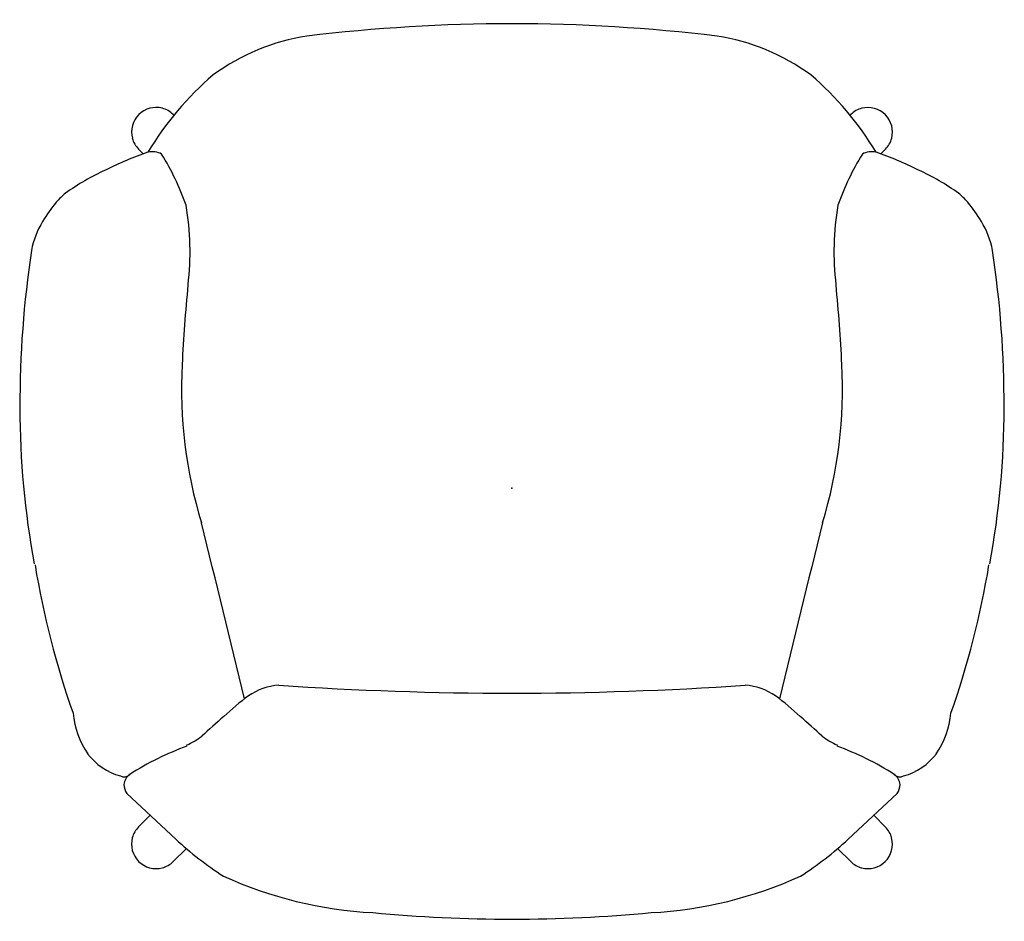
# Model space of a CAD drawing. Header units: inches. Extents: x -213 to 429, y -72 to 85.
# Tile 13 of 256: x -76 to -51, y -44 to -21. Entities that reach past the tile are written whole.
import ezdxf
from ezdxf.enums import TextEntityAlignment as Align

# ---------------------------------------------------------------- set-up
doc = ezdxf.new("R2010")
doc.units = ezdxf.units.IN
doc.header["$LTSCALE"] = 96
doc.header["$MEASUREMENT"] = 0
doc.header["$PDSIZE"] = -1
doc.layers.add('A-FURN-P-SEAT', color=12, linetype='Continuous')
doc.layers.add('PSATTR', color=7, linetype='Continuous')
doc.styles.get("Standard").update_dxf_attribs({"font": 'trebuc.ttf'})

# ---------------------------------------------------------------- blocks, each defined once
blk = doc.blocks.new('SPG-4-2D')
at = {"layer": 'A-FURN-P-SEAT'}
for p, q in [((-7.817, 9.862), (-8.989, 8.609)), ((-7.817, -9.862), (-8.989, -8.609))]:
    blk.add_line(p, q, dxfattribs=at)
for points, elevation in [([(-8.677, 9.564), (-8.373, 9.268)], 0.591), ([(8.68, 9.564), (8.557, 9.445)], 0.648), ([(-9.564, 8.68), (-9.232, 8.338)], 0.648), ([(9.564, 8.677), (9.545, 8.657)], 0.591), ([(-9.564, -8.677), (-9.233, -8.337)], 0.591), ([(9.564, -8.68), (9.544, -8.658)], 0.648), ([(-8.68, -9.564), (-8.374, -9.267)], 0.648), ([(8.677, -9.564), (8.557, -9.447)], 0.591)]:
    blk.add_lwpolyline(points, dxfattribs=dict(at, elevation=elevation))
for centre, radius, start, end in [((2.039, -9.046), 21.648, 89.9496, 100.5942), ((2.146, -13.608), 26.21, 81.3579, 90.1916), ((1.759, -10.22), 22.742, 99.4336, 109.3208), ((5.646, 10.054), 2.293, 58.9822, 78.9778), ((4.895, 8.773), 3.778, 50.0513, 59.2382), ((6.1, 10.266), 1.86, 38.9924, 48.9752), ((2.551, 7.858), 6.145, 24.5097, 35.6192), ((-5.566, 9.068), 2.183, 95.2303, 124.5816), ((-5.819, 9.593), 1.611, 127.1836, 164.4385), ((-0.706, 6.014), 9.878, 19.5755, 26.4029), ((-7.557, 9.487), 0.457, 94.4917, 124.7814), ((-7.638, 9.568), 0.377, 35.488, 83.0347), ((-7.196, 9.932), 0.198, 151.7792, 226.9948), ((-9.115, 9.116, 0.591), 0.628, 75.1146, 194.7358), ((-9.108, 9.135, 0.591), 0.608, 44.9481, 75.3853), ((-13.569, 5.784), 7.411, 20.0607, 32.6911), ((9.109, 9.134, 0.648), 0.608, 104.4607, 134.8965), ((9.116, 9.115, 0.591), 0.628, 345.1146, 104.7358), ((8.083, 9.218), 0.529, 332.2357, 11.5209), ((4.306, 2.242), 8.283, 40.8018, 58.7649), ((-9.134, 9.109, 0.648), 0.608, 194.4607, 224.8965), ((4.991, 14.747), 6.784, 289.3869, 301.6467), ((9.135, 9.108, 0.591), 0.608, 314.9481, 345.3853), ((-2.815, 2.84), 8.45, 136.9473, 147.4096), ((-4.946, 9.056), 1.792, 203.8564, 218.3099), ((2.531, -3.21), 11.674, 86.9137, 107.0294), ((1.356, -29.958), 38.448, 84.2579, 87.3112), ((6.05, 15.174), 6.93, 262.98, 279.916), ((-36.669, -19.631), 40.982, 41.2329, 42.2893), ((-391.359, 1592.409), 1631.862, 283.681081, 283.844047), ((6.137, 4.405), 5.501, 8.854, 36.2065), ((-0.261, 2.996), 10.626, 155.5625, 176.9163), ((-12.253, 1.484), 8.706, 37.2254, 42.6401), ((-6.621, 5.858), 1.577, 4.1991, 34.4813), ((82.686, 0), 87.938, 176.10493, 183.89507), ((-32.251, 0), 44.137, 353.1669, 6.8331), ((27.185, 0), 38.223, 174.6451, 185.3549), ((-0.261, -2.996), 10.626, 183.0837, 204.4375), ((6.137, -4.405), 5.501, 323.7935, 351.146), ((-6.621, -5.858), 1.577, 325.5187, 355.8009), ((-12.253, -1.484), 8.706, 317.3599, 322.7746), ((-391.359, -1592.409), 1631.862, 76.155953, 76.318919), ((-2.815, -2.84), 8.45, 212.5904, 223.0527), ((-36.669, 19.631), 40.982, 317.7107, 318.7671), ((4.306, -2.242), 8.283, 301.2351, 319.1982), ((-4.946, -9.056), 1.792, 141.6901, 156.1436), ((2.531, 3.21), 11.674, 252.9706, 273.0863), ((1.356, 29.958), 38.448, 272.6888, 275.7421), ((6.05, -15.174), 6.93, 80.084, 97.02), ((-13.569, -5.784), 7.411, 327.3089, 339.9393), ((4.991, -14.747), 6.784, 58.3533, 70.6131), ((-9.135, -9.108, 0.591), 0.608, 134.9481, 165.3853), ((9.134, -9.109, 0.648), 0.608, 14.4607, 44.8965), ((-9.116, -9.115, 0.591), 0.628, 165.1146, 284.7358), ((8.083, -9.218), 0.529, 348.4791, 27.7643), ((9.115, -9.116, 0.591), 0.628, 255.1146, 14.7358), ((-0.706, -6.014), 9.878, 333.5971, 340.4245), ((-9.109, -9.134, 0.648), 0.608, 284.4607, 314.8965), ((9.108, -9.135, 0.591), 0.608, 224.9481, 255.3853), ((-7.638, -9.568), 0.377, 276.9653, 324.512), ((-7.196, -9.932), 0.198, 133.0052, 208.2208), ((-7.557, -9.487), 0.457, 235.2186, 265.5083), ((-5.819, -9.593), 1.611, 195.5615, 232.8164), ((2.551, -7.858), 6.145, 324.3808, 335.4903), ((-5.566, -9.068), 2.183, 235.4184, 264.7697), ((1.759, 10.22), 22.742, 250.6792, 260.5664), ((6.1, -10.266), 1.86, 311.0248, 321.0076), ((4.895, -8.773), 3.778, 300.7618, 309.9487), ((5.646, -10.054), 2.293, 281.0222, 301.0178), ((2.039, 9.046), 21.648, 259.4058, 270.0504), ((2.146, 13.608), 26.21, 269.8084, 278.6421)]:
    blk.add_arc(centre, radius, start, end, dxfattribs=at)
blk.add_point((0, 0), dxfattribs=at)
at = {"layer": 'PSATTR', "flags": 1}
for tag in ['PSON', 'PSMC', 'PSDH', 'PSPN', 'PSQT', 'PSEC', 'PST5', 'PST4', 'PST3', 'PST2', 'PST1']:
    blk.add_attdef(tag, text='', height=1, dxfattribs=at).set_placement((0, 0), align=Align.TOP_CENTER)

msp = doc.modelspace()

# ---------------------------------------------------------------- block references
at = {"rotation": 90}
msp.add_blockref('SPG-4-2D', (-63.559, -32.999), dxfattribs=at)

doc.saveas('drawing.dxf')
